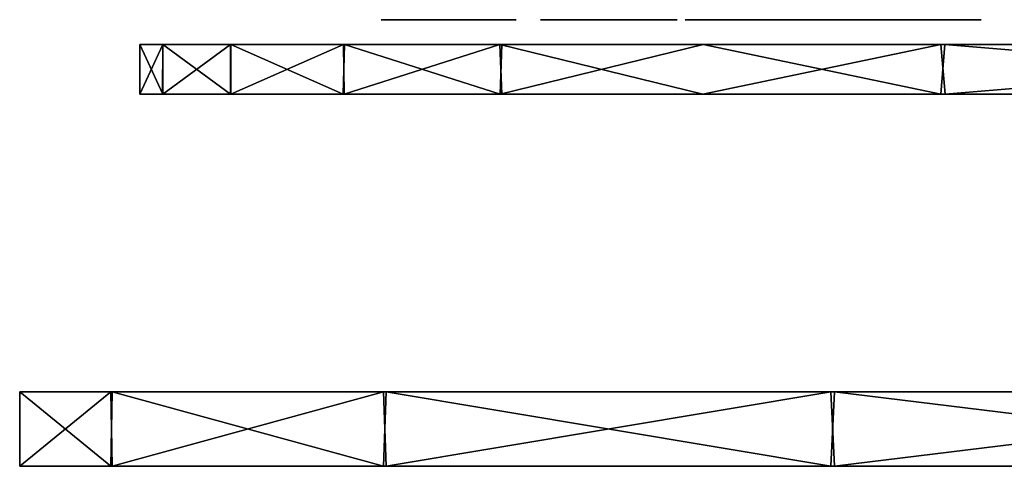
# Model space of a CAD drawing. Header units: millimetres. Extents: x -150 to 150, y -85 to 1149.
# Tile 65 of 256: x -150 to -130, y 1008 to 1017. Entities that reach past the tile are written whole.
import ezdxf

# ---------------------------------------------------------------- set-up
doc = ezdxf.new("R2010")
doc.units = ezdxf.units.MM
doc.header["$LTSCALE"] = 21.359881
for name, color, linetype in [('9001', 7, 'CONTINUOUS'), ('9002', 7, 'CONTINUOUS'), ('9005', 7, 'CONTINUOUS'), ('9006', 7, 'CONTINUOUS'), ('9017', 7, 'CONTINUOUS'), ('9018', 7, 'CONTINUOUS'), ('9019', 7, 'CONTINUOUS'), ('9022', 7, 'CONTINUOUS'), ('9023', 7, 'CONTINUOUS'), ('9025', 7, 'CONTINUOUS')]:
    doc.layers.add(name, color=color, linetype=linetype)

msp = doc.modelspace()

# ---------------------------------------------------------------- linework, layer by layer
at = {"layer": '9001', "linetype": 'CONTINUOUS'}
for points in [[(-142.945, 1016.9, 314.263), (-142.878, 1016.9, 315.483), (-140.536, 1016.9, 311.765), (-142.945, 1016.9, 314.263)], [(-142.517, 1016.9, 313.113), (-142.945, 1016.9, 314.263), (-140.536, 1016.9, 311.765), (-142.517, 1016.9, 313.113)], [(-142.878, 1016.9, 315.483), (-142.332, 1016.9, 316.574), (-140.536, 1016.9, 311.765), (-142.878, 1016.9, 315.483)], [(-141.666, 1016.9, 312.232), (-142.517, 1016.9, 313.113), (-140.536, 1016.9, 311.765), (-141.666, 1016.9, 312.232)], [(-142.332, 1016.9, 316.574), (-141.396, 1016.9, 317.356), (-140.536, 1016.9, 311.765), (-142.332, 1016.9, 316.574)], [(-141.396, 1016.9, 317.356), (-140.221, 1016.9, 317.703), (-140.536, 1016.9, 311.765), (-141.396, 1016.9, 317.356)]]:
    msp.add_3dface(points, dxfattribs=at)
at = {"layer": '9002', "linetype": 'CONTINUOUS'}
for points in [[(-139.737, 1016.9, 311.722), (-139.422, 1016.9, 317.66), (-138.7, 1016.9, 311.999), (-139.737, 1016.9, 311.722)], [(-138.7, 1016.9, 311.999), (-139.422, 1016.9, 317.66), (-137.828, 1016.9, 312.621), (-138.7, 1016.9, 311.999)], [(-137.828, 1016.9, 312.621), (-139.422, 1016.9, 317.66), (-137.231, 1016.9, 313.509), (-137.828, 1016.9, 312.621)], [(-137.231, 1016.9, 313.509), (-139.422, 1016.9, 317.66), (-136.983, 1016.9, 314.554), (-137.231, 1016.9, 313.509)], [(-136.983, 1016.9, 314.554), (-139.422, 1016.9, 317.66), (-137.119, 1016.9, 315.618), (-136.983, 1016.9, 314.554)], [(-137.119, 1016.9, 315.618), (-139.422, 1016.9, 317.66), (-137.619, 1016.9, 316.565), (-137.119, 1016.9, 315.618)], [(-137.619, 1016.9, 316.565), (-139.422, 1016.9, 317.66), (-138.42, 1016.9, 317.276), (-137.619, 1016.9, 316.565)]]:
    msp.add_3dface(points, dxfattribs=at)
at = {"layer": '9005', "linetype": 'CONTINUOUS'}
for points in [[(-136.823, 1016.9, 256.03), (-136.768, 1016.9, 257.249), (-133.171, 1016.9, 253.586), (-136.823, 1016.9, 256.03)], [(-136.388, 1016.9, 254.889), (-136.823, 1016.9, 256.03), (-133.171, 1016.9, 253.586), (-136.388, 1016.9, 254.889)], [(-136.768, 1016.9, 257.249), (-136.231, 1016.9, 258.345), (-133.171, 1016.9, 253.586), (-136.768, 1016.9, 257.249)], [(-135.53, 1016.9, 254.013), (-136.388, 1016.9, 254.889), (-133.171, 1016.9, 253.586), (-135.53, 1016.9, 254.013)], [(-136.231, 1016.9, 258.345), (-135.298, 1016.9, 259.139), (-133.171, 1016.9, 253.586), (-136.231, 1016.9, 258.345)], [(-134.393, 1016.9, 253.553), (-135.53, 1016.9, 254.013), (-133.171, 1016.9, 253.586), (-134.393, 1016.9, 253.553)]]:
    msp.add_3dface(points, dxfattribs=at)
at = {"layer": '9006', "linetype": 'CONTINUOUS'}
for points in [[(-132.424, 1016.9, 253.873), (-134.551, 1016.9, 259.425), (-131.589, 1016.9, 254.547), (-132.424, 1016.9, 253.873)], [(-131.589, 1016.9, 254.547), (-134.551, 1016.9, 259.425), (-131.046, 1016.9, 255.47), (-131.589, 1016.9, 254.547)], [(-131.046, 1016.9, 255.47), (-134.551, 1016.9, 259.425), (-130.861, 1016.9, 256.524), (-131.046, 1016.9, 255.47)], [(-130.861, 1016.9, 256.524), (-134.551, 1016.9, 259.425), (-131.06, 1016.9, 257.579), (-130.861, 1016.9, 256.524)], [(-131.06, 1016.9, 257.579), (-134.551, 1016.9, 259.425), (-131.617, 1016.9, 258.497), (-131.06, 1016.9, 257.579)], [(-131.617, 1016.9, 258.497), (-134.551, 1016.9, 259.425), (-132.459, 1016.9, 259.158), (-131.617, 1016.9, 258.497)], [(-132.459, 1016.9, 259.158), (-134.551, 1016.9, 259.425), (-133.48, 1016.9, 259.482), (-132.459, 1016.9, 259.158)]]:
    msp.add_3dface(points, dxfattribs=at)
at = {"layer": '9017', "color": 7, "linetype": 'CONTINUOUS', "true_color": 0x0080c0}
for points in [[(-147.337, 1016.4, 288.333), (-147.8, 1016.4, 300), (147.339, 1016.4, 288.356), (-147.337, 1016.4, 288.333)], [(147.339, 1016.4, 288.356), (-147.8, 1016.4, 300), (147.8, 1016.4, 300), (147.339, 1016.4, 288.356)], [(147.8, 1016.4, 300), (-147.8, 1016.4, 300), (-147.339, 1016.4, 311.644), (147.8, 1016.4, 300)], [(147.337, 1016.4, 311.667), (147.8, 1016.4, 300), (-147.339, 1016.4, 311.644), (147.337, 1016.4, 311.667)], [(-145.976, 1016.4, 323.15), (147.337, 1016.4, 311.667), (-147.339, 1016.4, 311.644), (-145.976, 1016.4, 323.15)], [(-145.968, 1016.4, 276.8), (-147.337, 1016.4, 288.333), (145.976, 1016.4, 276.85), (-145.968, 1016.4, 276.8)], [(145.976, 1016.4, 276.85), (-147.337, 1016.4, 288.333), (147.339, 1016.4, 288.356), (145.976, 1016.4, 276.85)], [(145.968, 1016.4, 323.2), (147.337, 1016.4, 311.667), (-145.976, 1016.4, 323.15), (145.968, 1016.4, 323.2)], [(-143.703, 1016.4, 334.551), (145.968, 1016.4, 323.2), (-145.976, 1016.4, 323.15), (-143.703, 1016.4, 334.551)], [(-143.682, 1016.4, 265.365), (-145.968, 1016.4, 276.8), (143.703, 1016.4, 265.449), (-143.682, 1016.4, 265.365)], [(143.703, 1016.4, 265.449), (-145.968, 1016.4, 276.8), (145.976, 1016.4, 276.85), (143.703, 1016.4, 265.449)], [(143.682, 1016.4, 334.635), (145.968, 1016.4, 323.2), (-143.703, 1016.4, 334.551), (143.682, 1016.4, 334.635)], [(-140.551, 1016.4, 345.72), (143.682, 1016.4, 334.635), (-143.703, 1016.4, 334.551), (-140.551, 1016.4, 345.72)], [(-140.513, 1016.4, 254.164), (-143.682, 1016.4, 265.365), (140.551, 1016.4, 254.28), (-140.513, 1016.4, 254.164)], [(140.551, 1016.4, 254.28), (-143.682, 1016.4, 265.365), (143.703, 1016.4, 265.449), (140.551, 1016.4, 254.28)], [(140.513, 1016.4, 345.836), (143.682, 1016.4, 334.635), (-140.551, 1016.4, 345.72), (140.513, 1016.4, 345.836)], [(-131.674, 1016.4, 367.133), (140.513, 1016.4, 345.836), (-140.551, 1016.4, 345.72), (-131.674, 1016.4, 367.133)], [(-136.462, 1016.4, 243.236), (-140.513, 1016.4, 254.164), (131.674, 1016.4, 232.867), (-136.462, 1016.4, 243.236)], [(131.674, 1016.4, 232.867), (-140.513, 1016.4, 254.164), (140.551, 1016.4, 254.28), (131.674, 1016.4, 232.867)], [(-131.591, 1016.4, 232.704), (-136.462, 1016.4, 243.236), (131.674, 1016.4, 232.867), (-131.591, 1016.4, 232.704)], [(136.462, 1016.4, 356.764), (140.513, 1016.4, 345.836), (-131.674, 1016.4, 367.133), (136.462, 1016.4, 356.764)], [(131.591, 1016.4, 367.296), (136.462, 1016.4, 356.764), (-131.674, 1016.4, 367.133), (131.591, 1016.4, 367.296)], [(-119.598, 1016.4, 386.838), (131.591, 1016.4, 367.296), (-131.674, 1016.4, 367.133), (-119.598, 1016.4, 386.838)], [(-119.475, 1016.4, 212.992), (-131.591, 1016.4, 232.704), (119.598, 1016.4, 213.162), (-119.475, 1016.4, 212.992)], [(119.598, 1016.4, 213.162), (-131.591, 1016.4, 232.704), (131.674, 1016.4, 232.867), (119.598, 1016.4, 213.162)]]:
    msp.add_3dface(points, dxfattribs=at)
at = {"layer": '9018', "color": 7, "linetype": 'CONTINUOUS', "true_color": 0x0080c0}
for points in [[(-147.8, 1016.4, 300), (-147.337, 1016.4, 288.333), (-147.8, 1015.4, 300), (-147.8, 1016.4, 300)], [(-147.8, 1015.4, 300), (-147.337, 1016.4, 288.333), (-147.343, 1015.4, 288.387), (-147.8, 1015.4, 300)], [(-147.343, 1015.4, 288.387), (-147.337, 1016.4, 288.333), (-145.975, 1015.4, 276.847), (-147.343, 1015.4, 288.387)], [(-147.337, 1016.4, 288.333), (-145.968, 1016.4, 276.8), (-145.975, 1015.4, 276.847), (-147.337, 1016.4, 288.333)], [(-145.975, 1015.4, 276.847), (-145.968, 1016.4, 276.8), (-143.705, 1015.4, 265.451), (-145.975, 1015.4, 276.847)], [(-145.968, 1016.4, 276.8), (-143.682, 1016.4, 265.365), (-143.705, 1015.4, 265.451), (-145.968, 1016.4, 276.8)], [(-143.705, 1015.4, 265.451), (-143.682, 1016.4, 265.365), (-140.549, 1015.4, 254.274), (-143.705, 1015.4, 265.451)], [(-143.682, 1016.4, 265.365), (-140.513, 1016.4, 254.164), (-140.549, 1015.4, 254.274), (-143.682, 1016.4, 265.365)], [(-140.513, 1016.4, 254.164), (-136.462, 1016.4, 243.236), (-140.549, 1015.4, 254.274), (-140.513, 1016.4, 254.164)], [(-140.549, 1015.4, 254.274), (-136.462, 1016.4, 243.236), (-131.671, 1015.4, 232.861), (-140.549, 1015.4, 254.274)], [(-136.462, 1016.4, 243.236), (-131.591, 1016.4, 232.704), (-131.671, 1015.4, 232.861), (-136.462, 1016.4, 243.236)], [(-131.671, 1015.4, 232.861), (-131.591, 1016.4, 232.704), (-119.594, 1015.4, 213.155), (-131.671, 1015.4, 232.861)], [(-131.591, 1016.4, 232.704), (-119.475, 1016.4, 212.992), (-119.594, 1015.4, 213.155), (-131.591, 1016.4, 232.704)]]:
    msp.add_3dface(points, dxfattribs=at)
at = {"layer": '9019', "color": 7, "linetype": 'CONTINUOUS', "true_color": 0x0080c0}
for points in [[(-147.339, 1016.4, 311.644), (-147.8, 1016.4, 300), (-147.341, 1015.4, 311.637), (-147.339, 1016.4, 311.644)], [(-147.8, 1016.4, 300), (-147.8, 1015.4, 300), (-147.341, 1015.4, 311.637), (-147.8, 1016.4, 300)], [(-145.976, 1016.4, 323.15), (-147.339, 1016.4, 311.644), (-147.341, 1015.4, 311.637), (-145.976, 1016.4, 323.15)], [(-145.967, 1015.4, 323.204), (-145.976, 1016.4, 323.15), (-147.341, 1015.4, 311.637), (-145.967, 1015.4, 323.204)], [(-143.703, 1016.4, 334.551), (-145.976, 1016.4, 323.15), (-145.967, 1015.4, 323.204), (-143.703, 1016.4, 334.551)], [(-143.685, 1015.4, 334.633), (-143.703, 1016.4, 334.551), (-145.967, 1015.4, 323.204), (-143.685, 1015.4, 334.633)], [(-140.551, 1016.4, 345.72), (-143.703, 1016.4, 334.551), (-143.685, 1015.4, 334.633), (-140.551, 1016.4, 345.72)], [(-140.511, 1015.4, 345.842), (-140.551, 1016.4, 345.72), (-143.685, 1015.4, 334.633), (-140.511, 1015.4, 345.842)], [(-131.674, 1016.4, 367.133), (-140.551, 1016.4, 345.72), (-136.466, 1015.4, 356.761), (-131.674, 1016.4, 367.133)], [(-136.466, 1015.4, 356.761), (-140.551, 1016.4, 345.72), (-140.511, 1015.4, 345.842), (-136.466, 1015.4, 356.761)], [(-131.587, 1015.4, 367.303), (-131.674, 1016.4, 367.133), (-136.466, 1015.4, 356.761), (-131.587, 1015.4, 367.303)], [(-119.598, 1016.4, 386.838), (-131.674, 1016.4, 367.133), (-131.587, 1015.4, 367.303), (-119.598, 1016.4, 386.838)], [(-119.471, 1015.4, 387.015), (-119.598, 1016.4, 386.838), (-131.587, 1015.4, 367.303), (-119.471, 1015.4, 387.015)]]:
    msp.add_3dface(points, dxfattribs=at)
at = {"layer": '9022', "linetype": 'CONTINUOUS'}
for points in [[(-150.22, 1007.9, 300.08), (-148.383, 1007.9, 276.577), (-148.358, 1007.9, 323.581), (-150.22, 1007.9, 300.08)], [(-148.383, 1007.9, 276.577), (-142.892, 1007.9, 253.654), (-148.358, 1007.9, 323.581), (-148.383, 1007.9, 276.577)], [(-148.358, 1007.9, 323.581), (-142.892, 1007.9, 253.654), (-142.844, 1007.9, 346.496), (-148.358, 1007.9, 323.581)], [(-142.892, 1007.9, 253.654), (-133.885, 1007.9, 231.875), (-142.844, 1007.9, 346.496), (-142.892, 1007.9, 253.654)], [(-142.844, 1007.9, 346.496), (-133.885, 1007.9, 231.875), (-133.816, 1007.9, 368.26), (-142.844, 1007.9, 346.496)], [(-133.885, 1007.9, 231.875), (-121.59, 1007.9, 211.783), (-133.816, 1007.9, 368.26), (-133.885, 1007.9, 231.875)], [(-133.816, 1007.9, 368.26), (-121.59, 1007.9, 211.783), (-121.497, 1007.9, 388.345), (-133.816, 1007.9, 368.26)]]:
    msp.add_3dface(points, dxfattribs=at)
at = {"layer": '9023', "linetype": 'CONTINUOUS'}
for points in [[(-150.22, 1009.4, 299.92), (-148.383, 1009.4, 323.423), (-148.358, 1009.4, 276.419), (-150.22, 1009.4, 299.92)], [(-148.383, 1009.4, 323.423), (-142.892, 1009.4, 346.346), (-148.358, 1009.4, 276.419), (-148.383, 1009.4, 323.423)], [(-148.358, 1009.4, 276.419), (-142.892, 1009.4, 346.346), (-142.844, 1009.4, 253.504), (-148.358, 1009.4, 276.419)], [(-142.892, 1009.4, 346.346), (-133.885, 1009.4, 368.125), (-142.844, 1009.4, 253.504), (-142.892, 1009.4, 346.346)], [(-142.844, 1009.4, 253.504), (-133.885, 1009.4, 368.125), (-133.816, 1009.4, 231.74), (-142.844, 1009.4, 253.504)], [(-133.885, 1009.4, 368.125), (-121.59, 1009.4, 388.217), (-133.816, 1009.4, 231.74), (-133.885, 1009.4, 368.125)], [(-133.816, 1009.4, 231.74), (-121.59, 1009.4, 388.217), (-121.497, 1009.4, 211.655), (-133.816, 1009.4, 231.74)]]:
    msp.add_3dface(points, dxfattribs=at)
at = {"layer": '9025', "linetype": 'CONTINUOUS'}
for points in [[(-148.383, 1007.9, 276.577), (-150.22, 1007.9, 300.08), (-150.22, 1009.4, 299.92), (-148.383, 1007.9, 276.577)], [(-148.383, 1007.9, 276.577), (-150.22, 1009.4, 299.92), (-148.358, 1009.4, 276.419), (-148.383, 1007.9, 276.577)], [(-150.22, 1007.9, 300.08), (-148.358, 1007.9, 323.581), (-148.383, 1009.4, 323.423), (-150.22, 1007.9, 300.08)], [(-150.22, 1007.9, 300.08), (-148.383, 1009.4, 323.423), (-150.22, 1009.4, 299.92), (-150.22, 1007.9, 300.08)], [(-142.892, 1007.9, 253.654), (-148.383, 1007.9, 276.577), (-148.358, 1009.4, 276.419), (-142.892, 1007.9, 253.654)], [(-148.358, 1007.9, 323.581), (-142.892, 1009.4, 346.346), (-148.383, 1009.4, 323.423), (-148.358, 1007.9, 323.581)], [(-142.892, 1007.9, 253.654), (-148.358, 1009.4, 276.419), (-142.844, 1009.4, 253.504), (-142.892, 1007.9, 253.654)], [(-148.358, 1007.9, 323.581), (-142.844, 1007.9, 346.496), (-142.892, 1009.4, 346.346), (-148.358, 1007.9, 323.581)], [(-133.885, 1007.9, 231.875), (-142.892, 1007.9, 253.654), (-142.844, 1009.4, 253.504), (-133.885, 1007.9, 231.875)], [(-142.844, 1007.9, 346.496), (-133.885, 1009.4, 368.125), (-142.892, 1009.4, 346.346), (-142.844, 1007.9, 346.496)], [(-133.885, 1007.9, 231.875), (-142.844, 1009.4, 253.504), (-133.816, 1009.4, 231.74), (-133.885, 1007.9, 231.875)], [(-142.844, 1007.9, 346.496), (-133.816, 1007.9, 368.26), (-133.885, 1009.4, 368.125), (-142.844, 1007.9, 346.496)], [(-121.59, 1007.9, 211.783), (-133.885, 1007.9, 231.875), (-133.816, 1009.4, 231.74), (-121.59, 1007.9, 211.783)], [(-133.816, 1007.9, 368.26), (-121.59, 1009.4, 388.217), (-133.885, 1009.4, 368.125), (-133.816, 1007.9, 368.26)], [(-121.59, 1007.9, 211.783), (-133.816, 1009.4, 231.74), (-121.497, 1009.4, 211.655), (-121.59, 1007.9, 211.783)], [(-133.816, 1007.9, 368.26), (-121.497, 1007.9, 388.345), (-121.59, 1009.4, 388.217), (-133.816, 1007.9, 368.26)]]:
    msp.add_3dface(points, dxfattribs=at)

doc.saveas('drawing.dxf')
